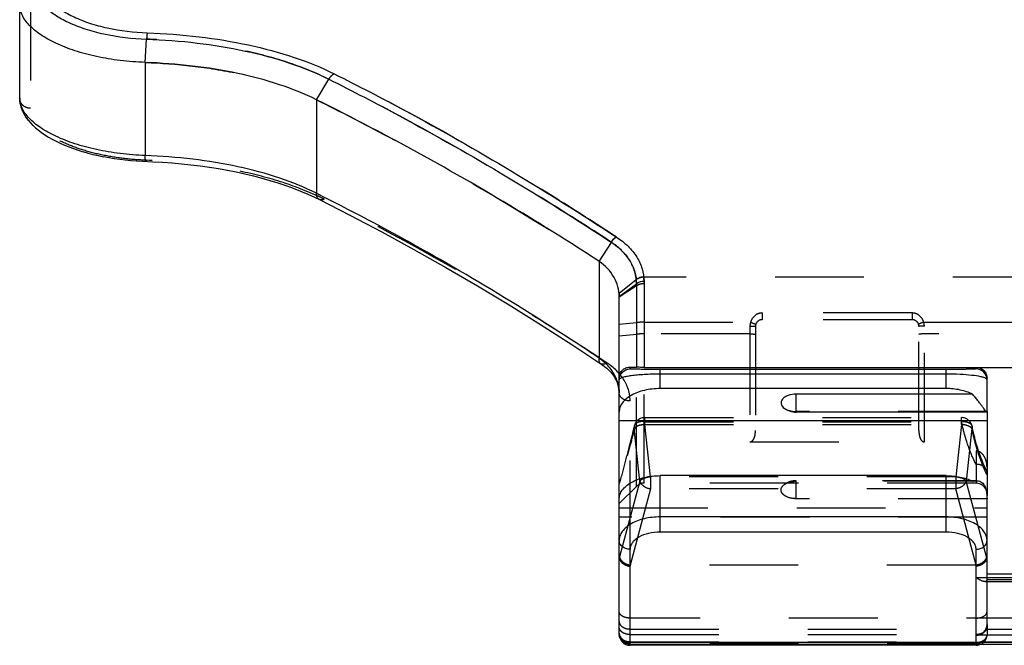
# Model space of a CAD drawing. Header units: millimetres. Extents: x 0 to 1000, y 0 to 1000.
# Tile 2 of 7: x 407 to 479, y 413 to 459. Entities that reach past the tile are written whole.
import ezdxf

# ---------------------------------------------------------------- set-up
doc = ezdxf.new("R2010")
doc.units = ezdxf.units.MM
doc.header["$LTSCALE"] = 65.185185
doc.linetypes.add('HIDDEN', pattern=[0.2, 0.1, -0.1])
for name, color, linetype in [('FASEN', 7, 'CONTINUOUS'), ('FLAECHEN', 7, 'CONTINUOUS'), ('KOERPER', 7, 'CONTINUOUS'), ('KONST.EL_MIT_GEO', 7, 'CONTINUOUS')]:
    doc.layers.add(name, color=color, linetype=linetype)

msp = doc.modelspace()

# ---------------------------------------------------------------- linework, layer by layer
at = {"layer": 'FASEN', "color": 8, "linetype": 'HIDDEN'}
for p, q in [((451, 423.133), (451, 424.573)), ((452.266, 424.398), (451, 423.132))]:
    msp.add_line(p, q, dxfattribs=at)
at = {"layer": 'FASEN', "color": 7, "linetype": 'Continuous'}
for points, knots in [([(416.215, 455.505), (415.602, 455.527), (414.401, 455.62), (412.669, 455.906), (411.084, 456.326), (409.701, 456.859), (408.562, 457.482), (407.703, 458.176), (407.144, 458.924), (407, 459.483), (407, 459.739)], [0, 0, 0, 0, 0.170312, 0.334048, 0.486729, 0.624524, 0.744604, 0.845667, 0.92896, 1, 1, 1, 1]), ([(428.788, 452.764), (427.912, 453.2), (426.013, 453.958), (422.952, 454.765), (419.65, 455.295), (417.372, 455.465), (416.215, 455.505)], [0, 0, 0, 0, 0.226635, 0.471669, 0.731956, 1, 1, 1, 1]), ([(449.536, 440.909), (447.838, 442.012), (441.097, 446.261), (434.115, 450.129), (428.788, 452.764)], [0, 0, 0, 0, 0.254134, 1, 1, 1, 1]), ([(451, 438.328), (451, 438.57), (450.936, 439.061), (450.542, 440.016), (449.972, 440.601), (449.536, 440.909)], [0, 0, 0, 0, 0.236517, 0.477905, 1, 1, 1, 1])]:
    msp.add_open_spline(points, degree=3, knots=knots, dxfattribs=at)
at = {"layer": 'FASEN', "color": 8, "linetype": 'HIDDEN'}
for points, knots in [([(416.215, 455.505), (417.373, 455.465), (419.654, 455.295), (422.961, 454.764), (426.021, 453.955), (427.918, 453.198), (428.788, 452.764)], [0, 0, 0, 0, 0.268286, 0.528986, 0.77475, 1, 1, 1, 1]), ([(428.788, 452.764), (430.543, 451.896), (437.63, 448.253), (444.496, 444.183), (449.536, 440.909)], [0, 0, 0, 0, 0.245742, 1, 1, 1, 1]), ([(450.989, 438.582), (450.991, 438.56), (450.998, 438.466), (451, 438.372), (451, 438.3)], [0, 0, 0, 0, 0.234637, 1, 1, 1, 1])]:
    msp.add_open_spline(points, degree=3, knots=knots, dxfattribs=at)
at = {"layer": 'FLAECHEN', "color": 8, "linetype": 'HIDDEN'}
msp.add_line((477.2, 424.632), (452.831, 424.632), dxfattribs=at)
at = {"layer": 'KOERPER', "color": 7, "linetype": 'Continuous'}
for p, q in [((464, 429.846), (464, 431.168)), ((477.984, 429.846), (464, 429.846)), ((477.209, 424.818), (476.855, 424.818))]:
    msp.add_line(p, q, dxfattribs=at)
at = {"layer": 'KOERPER', "color": 8, "linetype": 'HIDDEN'}
for p in [(476.855, 424.818), (464, 423.496)]:
    msp.add_line(p, (464, 424.818), dxfattribs=at)
at = {"layer": 'KOERPER', "color": 7, "linetype": 'Continuous'}
msp.add_arc((464, 431.346), 1.5, 234.47378, 270, dxfattribs=at)
at = {"layer": 'KOERPER', "color": 8, "linetype": 'HIDDEN'}
msp.add_arc((464, 423.318), 1.5, 90, 125.52622, dxfattribs=at)
at = {"layer": 'KOERPER', "color": 7, "linetype": 'Continuous'}
msp.add_open_spline([(464, 431.168), (463.799, 431.168), (463.504, 431.125), (463.17, 430.969), (462.99, 430.821), (462.884, 430.642), (462.871, 430.371), (463.018, 430.203), (463.128, 430.125)], degree=3, knots=[0, 0, 0, 0, 0.321217, 0.462549, 0.584392, 0.688423, 0.784022, 1, 1, 1, 1], dxfattribs=at)
at = {"layer": 'KOERPER', "color": 8, "linetype": 'HIDDEN'}
for points, knots in [([(463.128, 430.125), (463.244, 430.042), (463.532, 429.922), (463.838, 429.885), (464, 429.885)], [0, 0, 0, 0, 0.466744, 1, 1, 1, 1]), ([(464, 423.496), (463.799, 423.496), (463.504, 423.539), (463.17, 423.695), (462.99, 423.843), (462.884, 424.021), (462.871, 424.293), (463.018, 424.46), (463.128, 424.539)], [0, 0, 0, 0, 0.321217, 0.462549, 0.584392, 0.688423, 0.784022, 1, 1, 1, 1]), ([(463.128, 424.539), (463.244, 424.621), (463.532, 424.741), (463.838, 424.778), (464, 424.778)], [0, 0, 0, 0, 0.466744, 1, 1, 1, 1])]:
    msp.add_open_spline(points, degree=3, knots=knots, dxfattribs=at)
at = {"layer": 'KONST.EL_MIT_GEO', "color": 8, "linetype": 'HIDDEN'}
for p, q in [((407.8, 460.7), (407.8, 452.139)), ((407.001, 452.813), (407.001, 452.81)), ((416.254, 448.33), (416.278, 448.329)), ((416.254, 448.33), (416.278, 448.329)), ((416.77, 448.221), (416.779, 448.22)), ((417.468, 448.182), (417.485, 448.181)), ((418.169, 448.132), (418.185, 448.131)), ((418.865, 448.071), (418.881, 448.069)), ((419.555, 447.998), (419.57, 447.996)), ((420.237, 447.915), (420.253, 447.913)), ((420.912, 447.821), (420.928, 447.818)), ((421.578, 447.715), (421.594, 447.713)), ((422.236, 447.599), (422.251, 447.596)), ((422.883, 447.472), (422.898, 447.469)), ((423.519, 447.335), (423.533, 447.331)), ((424.143, 447.186), (424.158, 447.183)), ((424.755, 447.027), (424.769, 447.023)), ((425.354, 446.858), (425.368, 446.854)), ((425.939, 446.678), (425.952, 446.673)), ((426.509, 446.488), (426.522, 446.483)), ((427.064, 446.287), (427.077, 446.282)), ((427.603, 446.077), (427.616, 446.072)), ((428.126, 445.856), (428.138, 445.851)), ((428.631, 445.626), (428.638, 445.623)), ((431.22, 444.315), (431.231, 444.309)), ((433.574, 443.073), (433.585, 443.067)), ((450.79, 442.7), (450.783, 442.705)), ((435.92, 441.792), (435.931, 441.786)), ((438.259, 440.472), (438.27, 440.465)), ((450.989, 438.582), (452.252, 439.57)), ((452.253, 439.559), (452.252, 439.57)), ((452.813, 439.753), (452.812, 439.766)), ((547.187, 439.753), (452.813, 439.753)), ((440.589, 439.112), (440.6, 439.106)), ((451, 438.3), (452.266, 439.13)), ((442.907, 437.717), (442.918, 437.71)), ((472.5, 437.122), (461.5, 437.122)), ((461.5, 437.122), (461.5, 436.632)), ((472.5, 436.632), (461.5, 436.632)), ((472.5, 437.122), (472.5, 436.632)), ((445.211, 436.286), (445.223, 436.279)), ((451, 436.311), (452.266, 436.421)), ((452.831, 436.441), (460.643, 436.442)), ((460.6, 436.167), (460.6, 427.668)), ((461, 436.132), (461, 428.492)), ((473, 428.492), (473, 436.132)), ((473.357, 436.442), (526.643, 436.442)), ((473.4, 427.668), (473.4, 436.167)), ((451, 435.456), (452.266, 435.566)), ((460.6, 435.587), (452.831, 435.587)), ((526.6, 435.587), (473.4, 435.587)), ((447.503, 434.82), (447.514, 434.812)), ((449.816, 433.645), (450.101, 433.459)), ((449.817, 433.647), (450.101, 433.459)), ((449.928, 433.205), (449.933, 433.201)), ((450.082, 433.076), (450.087, 433.072)), ((450.227, 432.941), (450.232, 432.936)), ((452.266, 424.398), (452.266, 433.139)), ((452.831, 424.632), (452.831, 433.133)), ((450.361, 432.8), (450.366, 432.795)), ((450.484, 432.654), (450.489, 432.649)), ((450.596, 432.503), (450.6, 432.498)), ((450.851, 432.027), (450.854, 432.019)), ((450.91, 431.861), (450.912, 431.853)), ((450.954, 431.691), (450.955, 431.683)), ((450.983, 431.518), (450.984, 431.51)), ((450.998, 431.341), (450.999, 431.333)), ((451.8, 419.78), (451.8, 430.67)), ((452.883, 429.448), (476.117, 429.448)), ((452.883, 428.948), (452.883, 429.448)), ((478, 429.885), (464, 429.885)), ((476.117, 428.948), (476.117, 429.448)), ((478, 429.846), (478, 429.885)), ((452.528, 424.789), (452.11, 428.649)), ((452.883, 429.147), (476.117, 429.147)), ((452.883, 428.948), (476.117, 428.948)), ((453.3, 425.089), (452.883, 428.948)), ((476.117, 428.948), (475.7, 425.089)), ((476.89, 428.648), (476.472, 424.789)), ((460.6, 427.668), (473.4, 427.668)), ((486.8, 426.999), (477.2, 426.999)), ((477.2, 426.999), (477.2, 424.632)), ((477.931, 425.635), (477.892, 425.71)), ((475.7, 425.089), (453.3, 425.089)), ((453.3, 425.089), (453.3, 424.224)), ((475.7, 425.089), (475.7, 424.224)), ((452.528, 424.789), (451.037, 419.225)), ((453.3, 424.224), (451.797, 418.612)), ((475.7, 424.224), (453.3, 424.224)), ((476.941, 424.778), (464, 424.778)), ((477.203, 418.612), (475.7, 424.224)), ((477.963, 419.225), (476.472, 424.789)), ((478, 423.496), (478, 423.696)), ((451, 422.835), (478, 422.835)), ((478, 423.496), (464, 423.496)), ((478, 422.13), (451, 422.13)), ((451.009, 419.152), (451.037, 419.225)), ((477.963, 419.225), (477.991, 419.152)), ((451.8, 418.545), (451.825, 418.61)), ((477.175, 418.61), (451.825, 418.61)), ((477.175, 418.61), (477.2, 418.545)), ((478, 417.985), (486, 417.985)), ((477.2, 417.717), (486.8, 417.717)), ((477.828, 417.414), (486.172, 417.414)), ((477.999, 417.559), (486.001, 417.559)), ((548.2, 414.736), (451.8, 414.736)), ((478, 414.277), (478, 413.539)), ((451.8, 413.931), (548.2, 413.931)), ((451.8, 413.53), (477.2, 413.53)), ((477.2, 412.831), (477.2, 413.471)), ((451.8, 413.005), (548.2, 413.005)), ((477.2, 412.926), (451.8, 412.926)), ((477.2, 412.884), (451.8, 412.884))]:
    msp.add_line(p, q, dxfattribs=at)
at = {"layer": 'KONST.EL_MIT_GEO', "color": 7, "linetype": 'Continuous'}
for p, q in [((407, 452.877), (407, 459.739)), ((416.215, 455.505), (416.315, 457.215)), ((416.215, 455.505), (416.215, 448.675)), ((428.788, 452.764), (429.684, 454.278)), ((407, 452.877), (407.001, 452.803)), ((407.001, 452.81), (407.015, 452.621)), ((407.014, 452.63), (407.046, 452.433)), ((407.044, 452.442), (407.095, 452.239)), ((428.788, 452.764), (428.789, 445.903)), ((407.092, 452.248), (407.163, 452.041)), ((407.16, 452.05), (407.251, 451.843)), ((407.246, 451.852), (407.357, 451.646)), ((407.352, 451.655), (407.483, 451.451)), ((407.477, 451.459), (407.627, 451.258)), ((407.62, 451.267), (407.789, 451.07)), ((407.781, 451.078), (407.968, 450.884)), ((407.96, 450.892), (408.165, 450.704)), ((408.156, 450.711), (408.379, 450.527)), ((408.369, 450.535), (408.609, 450.355)), ((408.599, 450.363), (408.855, 450.189)), ((408.844, 450.196), (409.116, 450.027)), ((409.104, 450.034), (409.391, 449.871)), ((409.379, 449.878), (409.681, 449.721)), ((409.668, 449.727), (409.982, 449.577)), ((409.969, 449.583), (410.296, 449.44)), ((410.283, 449.445), (410.621, 449.309)), ((410.607, 449.314), (410.957, 449.185)), ((410.943, 449.19), (411.302, 449.068)), ((411.288, 449.073), (411.658, 448.958)), ((411.643, 448.962), (412.022, 448.855)), ((412.007, 448.859), (412.394, 448.76)), ((412.379, 448.763), (412.774, 448.672)), ((412.759, 448.675), (413.161, 448.591)), ((413.146, 448.594), (413.555, 448.519)), ((413.539, 448.522), (413.954, 448.454)), ((413.939, 448.456), (414.359, 448.397)), ((414.343, 448.399), (414.768, 448.349)), ((414.752, 448.35), (415.181, 448.308)), ((415.166, 448.309), (415.598, 448.276)), ((415.582, 448.277), (416.018, 448.252)), ((416.002, 448.253), (416.779, 448.22)), ((429.137, 445.728), (428.789, 445.903)), ((429.137, 445.726), (428.789, 445.903)), ((428.638, 445.623), (428.996, 445.449)), ((449.536, 440.909), (450.435, 442.305)), ((449.536, 440.909), (449.536, 433.806)), ((452.831, 439.464), (452.831, 433.133)), ((451, 438.328), (452.266, 439.273)), ((452.266, 439.273), (452.266, 433.139)), ((451, 413.539), (451, 438.328)), ((451.8, 433.024), (451.8, 433.15)), ((451.8, 433.15), (452.266, 433.139)), ((452.831, 433.133), (486.8, 433.133)), ((475, 432.976), (454, 432.976)), ((454, 431.576), (454, 432.976)), ((475, 431.576), (475, 432.976)), ((477.2, 433.133), (477.2, 433.024)), ((475, 432.635), (454, 432.635)), ((478, 429.885), (478, 432.328)), ((475, 431.576), (454, 431.576)), ((476.941, 431.168), (464, 431.168)), ((478, 429.846), (478, 423.696)), ((451, 429.225), (478, 429.225)), ((475, 425.187), (454, 425.187)), ((454, 421.042), (454, 425.187)), ((475, 421.042), (475, 425.187)), ((478, 414.277), (478, 423.496)), ((475, 422.156), (454, 422.156)), ((475, 421.042), (454, 421.042)), ((451.8, 412.739), (451.8, 419.78)), ((477.2, 413.471), (477.2, 419.78)), ((486.8, 413.471), (477.2, 413.471)), ((451.8, 412.976), (548.2, 412.976)), ((451.8, 412.831), (548.2, 412.831)), ((477.2, 412.739), (451.8, 412.739)), ((477.2, 412.831), (477.2, 412.739))]:
    msp.add_line(p, q, dxfattribs=at)
for points in [[(416.779, 448.22), (417.485, 448.181), (418.185, 448.131), (418.881, 448.069), (419.57, 447.996), (420.253, 447.913), (420.928, 447.818), (421.594, 447.713), (422.251, 447.596), (422.898, 447.469), (423.533, 447.331), (424.158, 447.183), (424.769, 447.023), (425.368, 446.854), (425.952, 446.673), (426.522, 446.483), (427.077, 446.282), (427.616, 446.072), (428.138, 445.851), (428.643, 445.621)], [(428.996, 445.449), (431.231, 444.309), (433.585, 443.067), (435.931, 441.786), (438.27, 440.465), (440.6, 439.106), (442.918, 437.71), (445.223, 436.279), (447.514, 434.812), (449.657, 433.401)], [(449.657, 433.401), (449.769, 433.324), (449.933, 433.201), (450.087, 433.072), (450.232, 432.936), (450.366, 432.795), (450.489, 432.649), (450.6, 432.498), (450.698, 432.342), (450.783, 432.182), (450.854, 432.019)], [(450.854, 432.019), (450.912, 431.853), (450.955, 431.683), (450.984, 431.51), (450.999, 431.333), (451, 431.258)]]:
    msp.add_lwpolyline(points, dxfattribs=at)
at = {"layer": 'KONST.EL_MIT_GEO', "color": 8, "linetype": 'HIDDEN'}
for points in [[(450.694, 432.348), (450.779, 432.189), (450.783, 432.182)], [(452.1, 428.815), (452.074, 428.693), (452.014, 428.426), (451.952, 428.166), (451.888, 427.915), (451.847, 427.76)], [(477.253, 427.406), (477.24, 427.448), (477.191, 427.622), (477.142, 427.8), (477.095, 427.982), (477.048, 428.168), (477.002, 428.359), (476.957, 428.554), (476.913, 428.752), (476.9, 428.815)], [(477.892, 425.71), (477.806, 425.889), (477.72, 426.082), (477.634, 426.289), (477.549, 426.509), (477.465, 426.743), (477.381, 426.99), (477.299, 427.251), (477.253, 427.406)]]:
    msp.add_lwpolyline(points, dxfattribs=at)
for centre, radius, start, end in [((420.974, 428.62), 18.82, 63.56012, 64.51011), ((461.5, 436.132), 0.5, 89.99396, 179.99908), ((472.5, 436.132), 0.5, 0, 90.00589), ((461.506, 436.166), 0.906, 162.31097, 179.94637), ((472.494, 436.166), 0.906, 0.05358, 17.68798), ((448.165, 430.205), 3.765, 39.06292, 41.13834), ((448.262, 431.258), 2.738, 0.00038, 1.92451), ((452.883, 428.648), 0.8, 90, 167.91333), ((476.117, 428.648), 0.8, 12.05345, 90), ((477.013, 429.856), 0.987, 0.00017, 1.70888), ((432.308, 433.841), 21.104, 346.53538, 347.14867), ((477.365, 425.341), 0.638, 27.40698, 37.08335), ((452.831, 423.832), 0.8, 90, 135), ((477.2, 423.832), 0.8, 0, 90), ((477.735, 417.584), 0.265, 354.41949, 359.99392), ((477.2, 413.539), 0.8, 297.7279, 360), ((451.799, 413.953), 1.027, 258.44441, 266.1808), ((451.8, 413.966), 1.04, 266.15177, 269.99626)]:
    msp.add_arc(centre, radius, start, end, dxfattribs=at)
at = {"layer": 'KONST.EL_MIT_GEO', "color": 7, "linetype": 'Continuous'}
for centre, radius, start, end in [((447.084, 430.303), 4.276, 50.24251, 55.01951), ((448.254, 431.255), 2.746, 1.9823, 17.48019), ((477.013, 423.466), 0.987, 0.00017, 1.70888), ((451.8, 413.631), 0.8, 180, 270), ((451.8, 413.539), 0.8, 180, 270), ((451.476, 413.539), 0.476, 180.07221, 192.9793), ((477.2, 413.539), 0.8, 270, 297.7279)]:
    msp.add_arc(centre, radius, start, end, dxfattribs=at)
at = {"layer": 'KONST.EL_MIT_GEO', "color": 8, "linetype": 'HIDDEN'}
for centre, major_axis, ratio, start_param, end_param in [((451.8, 421.365), (0.739, 2.305), 0.133325, -3.535931, -3.386928), ((477.2, 421.365), (-0.739, 2.305), 0.133325, -2.896257, -2.747254), ((452.821, 421.868), (1.054, 3.249), 0.228742, -3.102584, -3.067537), ((476.179, 421.868), (-1.054, 3.249), 0.228742, -3.215648, -3.180601)]:
    msp.add_ellipse(centre, major_axis=major_axis, ratio=ratio, start_param=start_param, end_param=end_param, dxfattribs=at)
at = {"layer": 'KONST.EL_MIT_GEO', "color": 7, "linetype": 'Continuous'}
msp.add_ellipse((477.2, 414.277), major_axis=(0, 0.806), ratio=0.992567, start_param=-3.141593, end_param=-1.570796, dxfattribs=at)
for points, knots in [([(500, 455.841), (497.888, 455.841), (493.851, 456.207), (487.052, 458.036), (480.8, 461.238), (475.895, 465.28), (473.637, 467.745), (472.805, 468.746)], [0, 0, 0, 0, 0.204068, 0.388892, 0.677656, 0.874301, 1, 1, 1, 1]), ([(408.831, 461.123), (408.832, 460.918), (408.951, 460.47), (409.403, 459.868), (410.1, 459.307), (411.025, 458.798), (412.153, 458.361), (413.935, 457.886), (415.373, 457.719), (416.36, 457.684)], [0, 0, 0, 0, 0.069778, 0.152156, 0.252604, 0.372416, 0.51037, 0.66368, 1, 1, 1, 1]), ([(408.266, 460.907), (408.265, 460.687), (408.39, 460.205), (408.873, 459.558), (409.618, 458.955), (410.609, 458.409), (411.816, 457.941), (413.723, 457.432), (415.26, 457.253), (416.315, 457.215)], [0, 0, 0, 0, 0.069984, 0.152507, 0.253097, 0.373023, 0.511007, 0.664224, 1, 1, 1, 1]), ([(416.36, 457.684), (416.355, 457.656), (416.333, 457.5), (416.322, 457.344), (416.315, 457.215)], [0, 0, 0, 0, 0.181175, 1, 1, 1, 1]), ([(416.36, 457.684), (417.632, 457.638), (420.128, 457.45), (423.738, 456.862), (427.069, 455.974), (429.132, 455.144), (430.081, 454.67)], [0, 0, 0, 0, 0.270026, 0.530249, 0.774943, 1, 1, 1, 1]), ([(416.315, 457.215), (417.553, 457.171), (419.984, 456.988), (423.502, 456.415), (426.748, 455.549), (428.759, 454.74), (429.684, 454.278)], [0, 0, 0, 0, 0.269855, 0.530008, 0.774765, 1, 1, 1, 1]), ([(430.081, 454.67), (430.042, 454.651), (429.883, 454.552), (429.758, 454.402), (429.684, 454.278)], [0, 0, 0, 0, 0.227107, 1, 1, 1, 1]), ([(430.081, 454.67), (431.826, 453.797), (438.904, 450.118), (445.757, 446.01), (450.79, 442.7)], [0, 0, 0, 0, 0.244709, 1, 1, 1, 1]), ([(429.684, 454.278), (431.433, 453.404), (438.524, 449.725), (445.391, 445.616), (450.435, 442.305)], [0, 0, 0, 0, 0.244744, 1, 1, 1, 1]), ([(416.215, 448.675), (415.602, 448.697), (414.4, 448.79), (412.667, 449.079), (411.082, 449.5), (409.699, 450.034), (408.561, 450.655), (407.703, 451.343), (407.145, 452.079), (407, 452.628), (407, 452.878)], [0, 0, 0, 0, 0.170905, 0.335115, 0.488251, 0.626457, 0.746777, 0.847722, 0.930332, 1, 1, 1, 1]), ([(416.25, 448.242), (416.246, 448.242), (416.239, 448.255), (416.235, 448.276), (416.229, 448.314), (416.222, 448.388), (416.217, 448.511), (416.215, 448.616), (416.215, 448.675)], [0, 0, 0, 0, 0.024333, 0.07779, 0.162828, 0.278452, 0.593298, 1, 1, 1, 1]), ([(428.789, 445.903), (427.917, 446.342), (426.023, 447.106), (422.968, 447.923), (419.662, 448.461), (417.378, 448.633), (416.215, 448.675)], [0, 0, 0, 0, 0.22583, 0.470739, 0.730654, 1, 1, 1, 1]), ([(428.996, 445.449), (428.927, 445.483), (428.806, 445.629), (428.786, 445.808), (428.788, 445.904)], [0, 0, 0, 0, 0.446272, 1, 1, 1, 1]), ([(449.536, 433.806), (447.861, 434.924), (441.245, 439.201), (434.376, 443.09), (429.137, 445.728)], [0, 0, 0, 0, 0.255532, 1, 1, 1, 1]), ([(450.435, 442.305), (450.453, 442.349), (450.506, 442.453), (450.631, 442.585), (450.736, 442.667), (450.79, 442.7)], [0, 0, 0, 0, 0.262059, 0.645214, 1, 1, 1, 1]), ([(450.435, 442.305), (450.717, 442.118), (451.228, 441.707), (451.822, 440.961), (452.186, 440.138), (452.267, 439.557), (452.266, 439.273)], [0, 0, 0, 0, 0.275661, 0.529873, 0.768382, 1, 1, 1, 1]), ([(450.79, 442.7), (451.098, 442.501), (451.658, 442.064), (452.315, 441.271), (452.726, 440.392), (452.826, 439.769), (452.831, 439.464)], [0, 0, 0, 0, 0.276813, 0.531522, 0.769656, 1, 1, 1, 1]), ([(452.266, 439.273), (452.339, 439.339), (452.524, 439.437), (452.728, 439.462), (452.831, 439.464)], [0, 0, 0, 0, 0.48875, 1, 1, 1, 1]), ([(449.657, 433.401), (449.604, 433.437), (449.52, 433.574), (449.524, 433.725), (449.536, 433.806)], [0, 0, 0, 0, 0.436944, 1, 1, 1, 1]), ([(450.873, 432.08), (450.783, 432.365), (450.499, 432.928), (450.066, 433.384), (449.819, 433.59)], [0, 0, 0, 0, 0.48156, 1, 1, 1, 1]), ([(451, 432.356), (451, 432.463), (451.046, 432.698), (451.253, 432.979), (451.534, 433.128), (451.719, 433.152), (451.8, 433.15)], [0, 0, 0, 0, 0.256319, 0.559578, 0.805299, 1, 1, 1, 1]), ([(451, 432.224), (451, 432.428), (451.171, 432.853), (451.596, 433.024), (451.8, 433.024)], [0, 0, 0, 0, 0.499973, 1, 1, 1, 1]), ([(454, 432.976), (453.84, 432.976), (453.532, 432.977), (453.094, 432.98), (452.709, 432.985), (452.389, 432.991), (452.167, 432.997), (452.025, 433.003), (451.946, 433.006), (451.885, 433.011), (451.839, 433.014), (451.817, 433.019), (451.8, 433.02), (451.8, 433.024)], [0, 0, 0, 0, 0.217362, 0.419767, 0.596617, 0.742458, 0.855489, 0.899655, 0.93567, 0.963613, 0.98356, 0.995602, 1, 1, 1, 1]), ([(452.831, 433.133), (452.775, 433.133), (452.587, 433.133), (452.398, 433.135), (452.266, 433.139)], [0, 0, 0, 0, 0.297167, 1, 1, 1, 1]), ([(477.2, 433.024), (477.2, 433.02), (477.183, 433.019), (477.161, 433.014), (477.115, 433.011), (477.054, 433.006), (476.975, 433.003), (476.833, 432.997), (476.611, 432.991), (476.291, 432.985), (475.906, 432.98), (475.468, 432.977), (475.16, 432.976), (475, 432.976)], [0, 0, 0, 0, 0.004398, 0.01644, 0.036387, 0.06433, 0.100345, 0.144511, 0.257541, 0.403383, 0.580233, 0.782638, 1, 1, 1, 1]), ([(477.2, 433.133), (477.306, 433.133), (477.52, 433.089), (477.786, 432.906), (477.96, 432.639), (478, 432.431), (478, 432.328)], [0, 0, 0, 0, 0.25498, 0.506866, 0.754729, 1, 1, 1, 1]), ([(478, 432.224), (478, 432.428), (477.829, 432.853), (477.404, 433.024), (477.2, 433.024)], [0, 0, 0, 0, 0.499973, 1, 1, 1, 1]), ([(454, 432.635), (453.612, 432.635), (453.052, 432.621), (452.346, 432.57), (451.909, 432.522), (451.555, 432.466), (451.286, 432.403), (451.11, 432.341), (451.021, 432.282), (451.006, 432.249)], [0, 0, 0, 0, 0.381631, 0.550006, 0.695029, 0.813301, 0.903207, 0.964624, 1, 1, 1, 1]), ([(477.907, 432.325), (477.86, 432.351), (477.737, 432.396), (477.401, 432.479), (476.82, 432.559), (475.973, 432.621), (475.34, 432.635), (475, 432.635)], [0, 0, 0, 0, 0.055079, 0.13247, 0.353528, 0.652644, 1, 1, 1, 1]), ([(478, 432.224), (478, 432.232), (477.987, 432.28), (477.941, 432.307), (477.907, 432.325)], [0, 0, 0, 0, 0.184958, 1, 1, 1, 1]), ([(454, 431.576), (453.615, 431.576), (452.88, 431.497), (452.035, 431.194), (451.508, 430.834), (451.223, 430.536), (451.042, 430.206), (451, 429.969), (451, 429.856)], [0, 0, 0, 0, 0.306873, 0.583684, 0.704569, 0.812563, 0.909542, 1, 1, 1, 1]), ([(476.941, 431.168), (476.654, 431.307), (476.013, 431.512), (475.346, 431.576), (475, 431.576)], [0, 0, 0, 0, 0.479289, 1, 1, 1, 1]), ([(477.984, 429.846), (477.978, 429.846), (477.963, 429.856), (477.926, 429.895), (477.862, 429.982), (477.763, 430.117), (477.634, 430.29), (477.482, 430.489), (477.249, 430.785), (477.065, 431.012), (476.941, 431.168)], [0, 0, 0, 0, 0.010685, 0.03013, 0.097319, 0.199302, 0.329513, 0.480559, 0.645879, 1, 1, 1, 1]), ([(478, 429.885), (477.999, 429.88), (477.998, 429.867), (477.996, 429.85), (477.988, 429.846)], [0, 0, 0, 0, 0.371737, 1, 1, 1, 1]), ([(451, 423.466), (451, 423.58), (451.042, 423.817), (451.223, 424.146), (451.508, 424.444), (452.035, 424.804), (452.88, 425.108), (453.615, 425.187), (454, 425.187)], [0, 0, 0, 0, 0.090458, 0.187437, 0.295431, 0.416316, 0.693127, 1, 1, 1, 1]), ([(475, 425.187), (475.346, 425.187), (476.013, 425.122), (476.654, 424.918), (476.941, 424.778)], [0, 0, 0, 0, 0.520711, 1, 1, 1, 1]), ([(476.941, 424.778), (476.963, 424.785), (477.051, 424.807), (477.142, 424.818), (477.209, 424.818)], [0, 0, 0, 0, 0.256607, 1, 1, 1, 1]), ([(477.209, 424.818), (477.323, 424.818), (477.567, 424.768), (477.851, 424.474), (477.98, 424.021), (477.997, 423.682), (478, 423.496)], [0, 0, 0, 0, 0.198767, 0.409792, 0.675993, 1, 1, 1, 1]), ([(454, 422.156), (453.615, 422.156), (452.88, 422.077), (452.035, 421.774), (451.508, 421.414), (451.223, 421.115), (451.042, 420.786), (451, 420.549), (451, 420.435)], [0, 0, 0, 0, 0.306873, 0.583684, 0.704569, 0.812563, 0.909542, 1, 1, 1, 1]), ([(478, 420.435), (478, 420.549), (477.958, 420.786), (477.777, 421.115), (477.492, 421.414), (476.965, 421.774), (476.12, 422.077), (475.385, 422.156), (475, 422.156)], [0, 0, 0, 0, 0.090458, 0.187437, 0.295431, 0.416316, 0.693127, 1, 1, 1, 1]), ([(454, 421.042), (453.718, 421.042), (453.179, 420.984), (452.559, 420.761), (452.173, 420.497), (451.964, 420.279), (451.831, 420.037), (451.8, 419.863), (451.8, 419.78)], [0, 0, 0, 0, 0.306872, 0.583684, 0.704569, 0.812564, 0.909543, 1, 1, 1, 1]), ([(477.2, 419.78), (477.2, 419.863), (477.169, 420.037), (477.036, 420.279), (476.827, 420.497), (476.441, 420.761), (475.821, 420.984), (475.282, 421.042), (475, 421.042)], [0, 0, 0, 0, 0.090457, 0.187436, 0.295431, 0.416316, 0.693128, 1, 1, 1, 1]), ([(451.8, 419.78), (451.697, 419.78), (451.493, 419.812), (451.229, 419.953), (451.045, 420.17), (451, 420.349), (451, 420.435)], [0, 0, 0, 0, 0.272473, 0.532336, 0.773306, 1, 1, 1, 1]), ([(477.2, 419.78), (477.303, 419.78), (477.507, 419.812), (477.771, 419.953), (477.955, 420.17), (478, 420.349), (478, 420.435)], [0, 0, 0, 0, 0.272473, 0.532336, 0.773306, 1, 1, 1, 1]), ([(451.8, 412.976), (451.697, 412.976), (451.493, 413.008), (451.229, 413.149), (451.045, 413.365), (451, 413.545), (451, 413.631)], [0, 0, 0, 0, 0.27247, 0.532334, 0.773305, 1, 1, 1, 1]), ([(451.104, 413.237), (451.093, 413.252), (451.053, 413.312), (451.024, 413.38), (451.012, 413.432)], [0, 0, 0, 0, 0.257519, 1, 1, 1, 1])]:
    msp.add_open_spline(points, degree=3, knots=knots, dxfattribs=at)
at = {"layer": 'KONST.EL_MIT_GEO', "color": 8, "linetype": 'HIDDEN'}
for points, knots in [([(416.36, 457.684), (416.355, 457.656), (416.333, 457.5), (416.322, 457.344), (416.315, 457.215)], [0, 0, 0, 0, 0.181155, 1, 1, 1, 1]), ([(429.684, 454.278), (428.759, 454.741), (426.748, 455.549), (423.502, 456.415), (419.984, 456.988), (417.553, 457.171), (416.315, 457.215)], [0, 0, 0, 0, 0.225247, 0.469999, 0.730149, 1, 1, 1, 1]), ([(430.081, 454.669), (430.043, 454.651), (429.883, 454.552), (429.758, 454.402), (429.684, 454.278)], [0, 0, 0, 0, 0.227112, 1, 1, 1, 1]), ([(450.783, 442.705), (449.081, 443.824), (442.358, 448.109), (435.39, 452.015), (430.081, 454.669)], [0, 0, 0, 0, 0.255402, 1, 1, 1, 1]), ([(450.435, 442.305), (448.73, 443.425), (441.99, 447.713), (435.006, 451.621), (429.684, 454.278)], [0, 0, 0, 0, 0.255368, 1, 1, 1, 1]), ([(407.8, 452.139), (407.696, 452.139), (407.489, 452.176), (407.224, 452.338), (407.043, 452.584), (407, 452.781), (407, 452.877)], [0, 0, 0, 0, 0.258989, 0.512783, 0.759095, 1, 1, 1, 1]), ([(416.278, 448.329), (415.715, 448.349), (414.613, 448.434), (413.022, 448.696), (411.566, 449.078), (410.293, 449.562), (409.244, 450.126), (408.452, 450.748), (407.936, 451.413), (407.8, 451.912), (407.8, 452.139)], [0, 0, 0, 0, 0.170984, 0.335379, 0.488829, 0.62742, 0.74806, 0.849062, 0.931263, 1, 1, 1, 1]), ([(416.278, 448.329), (416.274, 448.307), (416.268, 448.284), (416.258, 448.242), (416.25, 448.242)], [0, 0, 0, 0, 0.720698, 1, 1, 1, 1]), ([(416.278, 448.329), (416.274, 448.307), (416.268, 448.284), (416.258, 448.242), (416.25, 448.242)], [0, 0, 0, 0, 0.720686, 1, 1, 1, 1]), ([(429.354, 445.471), (428.445, 445.923), (426.474, 446.712), (423.295, 447.553), (419.859, 448.108), (417.486, 448.286), (416.278, 448.329)], [0, 0, 0, 0, 0.225987, 0.47099, 0.730848, 1, 1, 1, 1]), ([(429.354, 445.471), (429.295, 445.442), (429.175, 445.402), (429.047, 445.423), (428.996, 445.449)], [0, 0, 0, 0, 0.536373, 1, 1, 1, 1]), ([(450.101, 433.459), (448.398, 434.587), (441.67, 438.904), (434.682, 442.821), (429.354, 445.471)], [0, 0, 0, 0, 0.255568, 1, 1, 1, 1]), ([(450.435, 442.306), (450.451, 442.35), (450.488, 442.436), (450.577, 442.544), (450.678, 442.63), (450.747, 442.683), (450.783, 442.705)], [0, 0, 0, 0, 0.261077, 0.518126, 0.768103, 1, 1, 1, 1]), ([(452.252, 439.57), (452.228, 439.83), (452.108, 440.355), (451.591, 441.366), (450.931, 441.976), (450.435, 442.306)], [0, 0, 0, 0, 0.231537, 0.471638, 1, 1, 1, 1]), ([(452.812, 439.77), (452.76, 439.767), (452.562, 439.743), (452.369, 439.662), (452.252, 439.57)], [0, 0, 0, 0, 0.258979, 1, 1, 1, 1]), ([(452.813, 439.753), (452.761, 439.751), (452.563, 439.729), (452.369, 439.65), (452.253, 439.559)], [0, 0, 0, 0, 0.259567, 1, 1, 1, 1]), ([(452.266, 439.13), (452.266, 439.168), (452.265, 439.311), (452.26, 439.454), (452.253, 439.559)], [0, 0, 0, 0, 0.261882, 1, 1, 1, 1]), ([(452.831, 439.286), (452.831, 439.327), (452.828, 439.483), (452.821, 439.638), (452.813, 439.753)], [0, 0, 0, 0, 0.262008, 1, 1, 1, 1]), ([(452.266, 439.13), (452.304, 439.156), (452.479, 439.249), (452.68, 439.286), (452.831, 439.286)], [0, 0, 0, 0, 0.233171, 1, 1, 1, 1]), ([(461.5, 437.122), (461.402, 437.122), (461.206, 437.086), (460.865, 436.89), (460.697, 436.626), (460.643, 436.442)], [0, 0, 0, 0, 0.252154, 0.503382, 1, 1, 1, 1]), ([(473.357, 436.442), (473.303, 436.626), (473.135, 436.89), (472.794, 437.086), (472.598, 437.122), (472.5, 437.122)], [0, 0, 0, 0, 0.496619, 0.747847, 1, 1, 1, 1]), ([(452.831, 436.441), (452.779, 436.441), (452.591, 436.44), (452.402, 436.433), (452.266, 436.421)], [0, 0, 0, 0, 0.275608, 1, 1, 1, 1]), ([(460.6, 436.167), (460.651, 436.167), (460.745, 436.166), (460.857, 436.16), (460.928, 436.153), (460.966, 436.147), (460.987, 436.142), (461, 436.136), (461, 436.132)], [0, 0, 0, 0, 0.378523, 0.699801, 0.823499, 0.916079, 0.97462, 1, 1, 1, 1]), ([(460.643, 436.441), (460.692, 436.426), (460.784, 436.395), (460.891, 436.355), (460.959, 436.326), (460.995, 436.309), (461.013, 436.298), (461.025, 436.288), (461.024, 436.285)], [0, 0, 0, 0, 0.37697, 0.69896, 0.823279, 0.916367, 0.975099, 1, 1, 1, 1]), ([(473.357, 436.441), (473.308, 436.426), (473.216, 436.395), (473.109, 436.355), (473.041, 436.326), (473.005, 436.309), (472.987, 436.298), (472.975, 436.288), (472.976, 436.285)], [0, 0, 0, 0, 0.376961, 0.698949, 0.82327, 0.916361, 0.975097, 1, 1, 1, 1]), ([(473.4, 436.167), (473.349, 436.167), (473.255, 436.166), (473.143, 436.16), (473.072, 436.153), (473.034, 436.147), (473.013, 436.142), (473, 436.136), (473, 436.132)], [0, 0, 0, 0, 0.378523, 0.699801, 0.823499, 0.916079, 0.97462, 1, 1, 1, 1]), ([(452.831, 435.587), (452.779, 435.587), (452.591, 435.585), (452.402, 435.578), (452.266, 435.566)], [0, 0, 0, 0, 0.275608, 1, 1, 1, 1]), ([(460.6, 435.587), (460.651, 435.587), (460.745, 435.585), (460.857, 435.579), (460.928, 435.572), (460.966, 435.566), (460.987, 435.561), (461, 435.555), (461, 435.552)], [0, 0, 0, 0, 0.378523, 0.699801, 0.823499, 0.916079, 0.97462, 1, 1, 1, 1]), ([(473.4, 435.587), (473.349, 435.587), (473.255, 435.585), (473.143, 435.579), (473.072, 435.572), (473.034, 435.566), (473.013, 435.561), (473, 435.555), (473, 435.552)], [0, 0, 0, 0, 0.378523, 0.699801, 0.823499, 0.916079, 0.97462, 1, 1, 1, 1]), ([(450.101, 433.459), (450.027, 433.412), (449.883, 433.342), (449.713, 433.364), (449.657, 433.401)], [0, 0, 0, 0, 0.566517, 1, 1, 1, 1]), ([(451.8, 430.67), (451.8, 430.932), (451.724, 431.467), (451.257, 432.508), (450.598, 433.129), (450.101, 433.459)], [0, 0, 0, 0, 0.23211, 0.471537, 1, 1, 1, 1]), ([(450.873, 432.08), (450.885, 432.043), (450.963, 431.776), (451, 431.497), (451, 431.258)], [0, 0, 0, 0, 0.139851, 1, 1, 1, 1]), ([(451.8, 430.67), (451.697, 430.67), (451.496, 430.698), (451.234, 430.822), (451.048, 431.014), (451, 431.18), (451, 431.258)], [0, 0, 0, 0, 0.283932, 0.549283, 0.785941, 1, 1, 1, 1]), ([(452.11, 428.649), (452.071, 428.466), (451.917, 427.786), (451.732, 427.114), (451.57, 426.631)], [0, 0, 0, 0, 0.268615, 1, 1, 1, 1]), ([(452.266, 428.814), (452.245, 428.802), (452.21, 428.764), (452.157, 428.679), (452.103, 428.565), (452.05, 428.427), (451.988, 428.247), (451.92, 428.025), (451.871, 427.847), (451.847, 427.76)], [0, 0, 0, 0, 0.062787, 0.130431, 0.263323, 0.39223, 0.518063, 0.762748, 1, 1, 1, 1]), ([(452.883, 429.147), (452.792, 429.164), (452.613, 429.16), (452.37, 429.108), (452.183, 428.994), (452.113, 428.874), (452.1, 428.815)], [0, 0, 0, 0, 0.302557, 0.573807, 0.803583, 1, 1, 1, 1]), ([(452.883, 428.948), (452.716, 428.932), (452.482, 428.886), (452.227, 428.765), (452.136, 428.689), (452.11, 428.648)], [0, 0, 0, 0, 0.593498, 0.828488, 1, 1, 1, 1]), ([(452.266, 428.814), (452.304, 428.836), (452.482, 428.916), (452.682, 428.937), (452.831, 428.927)], [0, 0, 0, 0, 0.229682, 1, 1, 1, 1]), ([(476.117, 429.147), (476.209, 429.157), (476.387, 429.164), (476.63, 429.107), (476.817, 428.994), (476.887, 428.874), (476.9, 428.815)], [0, 0, 0, 0, 0.302347, 0.573982, 0.803455, 1, 1, 1, 1]), ([(476.485, 427.771), (476.451, 427.879), (476.315, 428.334), (476.198, 428.794), (476.117, 429.147)], [0, 0, 0, 0, 0.237493, 1, 1, 1, 1]), ([(476.89, 428.648), (476.865, 428.689), (476.773, 428.765), (476.518, 428.886), (476.284, 428.932), (476.117, 428.948)], [0, 0, 0, 0, 0.171375, 0.406264, 1, 1, 1, 1]), ([(477.258, 427.181), (477.224, 427.296), (477.087, 427.781), (476.97, 428.272), (476.89, 428.648)], [0, 0, 0, 0, 0.237302, 1, 1, 1, 1]), ([(460.6, 427.668), (460.657, 427.668), (460.757, 427.708), (460.874, 427.841), (460.95, 428.023), (460.992, 428.253), (461, 428.411), (461, 428.492)], [0, 0, 0, 0, 0.172305, 0.297949, 0.525399, 0.756369, 1, 1, 1, 1]), ([(473, 428.492), (473, 428.411), (473.008, 428.253), (473.05, 428.023), (473.126, 427.841), (473.243, 427.708), (473.343, 427.668), (473.4, 427.668)], [0, 0, 0, 0, 0.243624, 0.474588, 0.702032, 0.827673, 1, 1, 1, 1]), ([(451.847, 427.76), (451.821, 427.662), (451.723, 427.287), (451.634, 426.91), (451.57, 426.631)], [0, 0, 0, 0, 0.261101, 1, 1, 1, 1]), ([(477.2, 426.014), (477.133, 426.138), (476.85, 426.704), (476.632, 427.302), (476.485, 427.771)], [0, 0, 0, 0, 0.222318, 1, 1, 1, 1]), ([(478, 425.253), (477.854, 425.535), (477.578, 426.169), (477.362, 426.824), (477.258, 427.181)], [0, 0, 0, 0, 0.460595, 1, 1, 1, 1]), ([(451, 424.573), (451.053, 424.731), (451.268, 425.41), (451.448, 426.099), (451.57, 426.631)], [0, 0, 0, 0, 0.233808, 1, 1, 1, 1]), ([(478, 425.821), (478, 425.949), (477.969, 426.208), (477.832, 426.573), (477.627, 426.836), (477.399, 426.972), (477.266, 426.999), (477.2, 426.999)], [0, 0, 0, 0, 0.247664, 0.49604, 0.745851, 0.872575, 1, 1, 1, 1]), ([(477.873, 425.726), (477.8, 425.823), (477.588, 425.981), (477.329, 426.021), (477.2, 426.014)], [0, 0, 0, 0, 0.484986, 1, 1, 1, 1]), ([(453.3, 425.089), (453.134, 425.074), (452.9, 425.027), (452.644, 424.907), (452.553, 424.831), (452.528, 424.789)], [0, 0, 0, 0, 0.593736, 0.828625, 1, 1, 1, 1]), ([(476.472, 424.789), (476.447, 424.831), (476.356, 424.907), (476.1, 425.027), (475.866, 425.074), (475.7, 425.089)], [0, 0, 0, 0, 0.171375, 0.406264, 1, 1, 1, 1]), ([(452.528, 424.789), (452.565, 424.642), (452.799, 424.365), (453.122, 424.248), (453.3, 424.224)], [0, 0, 0, 0, 0.458097, 1, 1, 1, 1]), ([(476.472, 424.789), (476.435, 424.642), (476.201, 424.365), (475.878, 424.248), (475.7, 424.224)], [0, 0, 0, 0, 0.458097, 1, 1, 1, 1]), ([(451.797, 418.612), (451.618, 418.638), (451.289, 418.772), (451.07, 419.07), (451.037, 419.225)], [0, 0, 0, 0, 0.53248, 1, 1, 1, 1]), ([(477.963, 419.225), (477.93, 419.07), (477.711, 418.772), (477.382, 418.638), (477.203, 418.612)], [0, 0, 0, 0, 0.46752, 1, 1, 1, 1]), ([(451.009, 419.152), (451.038, 418.989), (451.263, 418.674), (451.615, 418.556), (451.8, 418.545)], [0, 0, 0, 0, 0.472132, 1, 1, 1, 1]), ([(477.991, 419.152), (477.962, 418.989), (477.737, 418.674), (477.385, 418.556), (477.2, 418.545)], [0, 0, 0, 0, 0.472132, 1, 1, 1, 1]), ([(477.828, 417.414), (477.781, 417.414), (477.679, 417.436), (477.462, 417.528), (477.304, 417.635), (477.2, 417.717)], [0, 0, 0, 0, 0.199175, 0.437278, 1, 1, 1, 1]), ([(477.999, 417.559), (477.995, 417.518), (477.958, 417.431), (477.869, 417.414), (477.828, 417.414)], [0, 0, 0, 0, 0.505088, 1, 1, 1, 1]), ([(451.8, 414.736), (451.697, 414.736), (451.5, 414.758), (451.242, 414.855), (451.054, 415.006), (451, 415.148), (451, 415.212)], [0, 0, 0, 0, 0.304688, 0.58069, 0.810164, 1, 1, 1, 1]), ([(477.2, 414.736), (477.303, 414.736), (477.5, 414.758), (477.758, 414.855), (477.946, 415.006), (478, 415.148), (478, 415.212)], [0, 0, 0, 0, 0.304688, 0.58069, 0.810164, 1, 1, 1, 1]), ([(451, 414.492), (451, 414.418), (451.049, 414.258), (451.234, 414.076), (451.496, 413.958), (451.697, 413.931), (451.8, 413.931)], [0, 0, 0, 0, 0.20761, 0.441916, 0.710005, 1, 1, 1, 1]), ([(451.074, 413.849), (451.062, 413.867), (451.021, 413.938), (451, 414.021), (451, 414.082)], [0, 0, 0, 0, 0.261586, 1, 1, 1, 1]), ([(451, 413.631), (451, 413.549), (451.046, 413.375), (451.231, 413.169), (451.494, 413.035), (451.697, 413.005), (451.8, 413.005)], [0, 0, 0, 0, 0.221357, 0.460452, 0.722626, 1, 1, 1, 1]), ([(451, 413.539), (451, 413.453), (451.045, 413.273), (451.229, 413.056), (451.493, 412.916), (451.697, 412.884), (451.8, 412.884)], [0, 0, 0, 0, 0.22669, 0.467661, 0.727525, 1, 1, 1, 1]), ([(451.233, 413.692), (451.217, 413.703), (451.157, 413.748), (451.105, 413.803), (451.074, 413.849)], [0, 0, 0, 0, 0.263211, 1, 1, 1, 1]), ([(451.8, 413.53), (451.748, 413.53), (451.55, 413.543), (451.353, 413.609), (451.233, 413.692)], [0, 0, 0, 0, 0.264087, 1, 1, 1, 1]), ([(478, 414.082), (478, 414.009), (477.951, 413.851), (477.765, 413.671), (477.503, 413.556), (477.303, 413.53), (477.2, 413.53)], [0, 0, 0, 0, 0.20598, 0.439829, 0.708649, 1, 1, 1, 1]), ([(477.2, 412.884), (477.303, 412.884), (477.507, 412.916), (477.771, 413.056), (477.955, 413.273), (478, 413.453), (478, 413.539)], [0, 0, 0, 0, 0.272469, 0.532334, 0.773305, 1, 1, 1, 1]), ([(478, 413.539), (478, 413.458), (477.953, 413.287), (477.768, 413.086), (477.505, 412.956), (477.303, 412.926), (477.2, 412.926)], [0, 0, 0, 0, 0.218825, 0.457053, 0.720328, 1, 1, 1, 1]), ([(451.593, 412.947), (451.543, 412.957), (451.359, 413.01), (451.187, 413.124), (451.104, 413.237)], [0, 0, 0, 0, 0.268296, 1, 1, 1, 1])]:
    msp.add_open_spline(points, degree=3, knots=knots, dxfattribs=at)
for points in [[(428.789, 445.903), (428.905, 445.845), (429.021, 445.787), (429.137, 445.728)], [(449.536, 433.806), (449.632, 433.739), (449.727, 433.666), (449.818, 433.59)], [(452.1, 428.815), (452.089, 428.761), (452.093, 428.701), (452.11, 428.648)], [(476.9, 428.815), (476.911, 428.76), (476.907, 428.701), (476.89, 428.648)], [(478, 425.35), (478, 425.448), (477.976, 425.548), (477.931, 425.635)]]:
    msp.add_open_spline(points, degree=3, dxfattribs=at)
at = {"layer": 'KONST.EL_MIT_GEO', "color": 7, "linetype": 'Continuous'}
msp.add_open_spline([(451.006, 432.249), (451.002, 432.241), (451, 432.233), (451, 432.224)], degree=3, dxfattribs=at)

doc.saveas('drawing.dxf')
